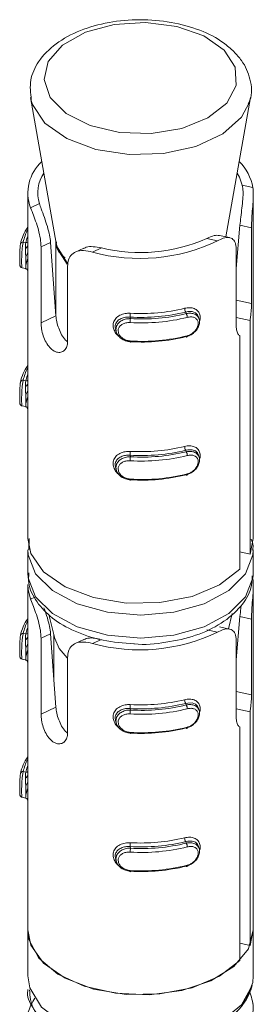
# Model space of a CAD drawing. Header units: millimetres. Extents: x 299 to 1025, y 4 to 1359.
# Tile 14 of 48: x 610 to 618, y 602 to 637. Entities that reach past the tile are written whole.
import ezdxf

# ---------------------------------------------------------------- set-up
doc = ezdxf.new("R2010")
doc.units = ezdxf.units.MM

msp = doc.modelspace()

# ---------------------------------------------------------------- linework, layer by layer
at = {"color": 7, "linetype": 'Continuous', "lineweight": 15}
for p, q in [((610.322, 634.523), (611.231, 629.356)), ((610.335, 634.461), (610.322, 634.523)), ((617.251, 629.587), (618.119, 634.523)), ((618.206, 631.331), (617.831, 631.415)), ((610.221, 631.135), (610.221, 628.978)), ((618.221, 618.887), (618.221, 631.091)), ((610.323, 630.616), (610.636, 630.762)), ((617.618, 628.458), (617.749, 629.998)), ((618.157, 629.907), (617.749, 629.998)), ((618.157, 629.907), (618.157, 627.217)), ((610.151, 629.38), (610.064, 629.4)), ((610.693, 629.23), (611.033, 629.389)), ((611.033, 629.389), (611.221, 626.786)), ((611.221, 629.414), (611.221, 626.786)), ((616.948, 629.446), (616.573, 629.529)), ((617.382, 629.557), (617.019, 629.638)), ((610.693, 626.54), (610.693, 629.23)), ((612.21, 629.186), (611.903, 629.042)), ((612.523, 629.044), (612.835, 629.19)), ((617.618, 626.409), (617.618, 629.099)), ((610.022, 628.488), (610.144, 628.461)), ((610.221, 628.394), (610.221, 624.079)), ((611.636, 628.556), (611.636, 625.867)), ((615.826, 626.916), (615.841, 626.863)), ((610.693, 626.54), (611.221, 626.786)), ((613.85, 626.737), (613.865, 626.683)), ((616.304, 626.657), (616.279, 626.749)), ((617.618, 626.726), (618.104, 626.618)), ((618.104, 626.618), (618.104, 618.333)), ((613.338, 626.307), (613.363, 626.215)), ((617.744, 617.794), (617.744, 626.079)), ((610.151, 624.481), (610.064, 624.5)), ((610.022, 623.589), (610.144, 623.562)), ((610.221, 623.495), (610.221, 618.887)), ((615.826, 622.017), (615.841, 621.963)), ((613.85, 621.837), (613.865, 621.784)), ((616.304, 621.757), (616.279, 621.849)), ((613.338, 621.408), (613.363, 621.316)), ((610.271, 618.884), (610.264, 618.482)), ((618.104, 618.333), (618.221, 618.887)), ((610.221, 618.479), (610.221, 617.662)), ((618.221, 617.662), (618.221, 618.479)), ((618.104, 618.333), (617.744, 618.413)), ((618.218, 617.578), (618.221, 617.662)), ((610.221, 617.254), (610.221, 615.097)), ((618.221, 605.006), (618.221, 617.21)), ((610.976, 616.195), (611.181, 615.344)), ((617.342, 615.685), (617.472, 616.222)), ((617.618, 614.577), (617.749, 616.117)), ((618.157, 616.026), (617.749, 616.117)), ((617.382, 615.676), (617.019, 615.757)), ((618.157, 616.026), (618.157, 613.336)), ((610.151, 615.499), (610.064, 615.518)), ((610.693, 615.349), (611.033, 615.507)), ((610.693, 612.659), (610.693, 615.349)), ((611.033, 615.507), (611.221, 612.905)), ((611.152, 615.466), (611.152, 613.86)), ((616.948, 615.565), (616.573, 615.648)), ((612.21, 615.304), (611.903, 615.161)), ((612.523, 615.163), (612.835, 615.309)), ((617.618, 612.528), (617.618, 615.218)), ((611.636, 614.675), (611.636, 611.985)), ((610.022, 614.607), (610.144, 614.58)), ((610.221, 614.513), (610.221, 610.198)), ((610.693, 612.659), (611.221, 612.905)), ((615.826, 613.035), (615.841, 612.981)), ((613.85, 612.855), (613.865, 612.802)), ((616.304, 612.775), (616.279, 612.867)), ((617.618, 612.845), (618.104, 612.737)), ((618.104, 612.737), (618.104, 604.452)), ((613.338, 612.426), (613.363, 612.334)), ((617.744, 603.913), (617.744, 612.198)), ((610.151, 610.6), (610.064, 610.619)), ((610.022, 609.708), (610.144, 609.681)), ((610.221, 609.614), (610.221, 605.006)), ((615.826, 608.135), (615.841, 608.082)), ((613.85, 607.956), (613.865, 607.903)), ((616.304, 607.876), (616.279, 607.968)), ((613.338, 607.527), (613.363, 607.435)), ((610.221, 605.006), (610.221, 603.373)), ((618.104, 604.452), (618.221, 605.006)), ((618.221, 603.373), (618.221, 605.006)), ((618.104, 604.452), (617.744, 604.532)), ((618.201, 603.144), (618.221, 603.373)), ((610.221, 602.887), (610.221, 602.879)), ((618.221, 602.368), (618.221, 602.376))]:
    msp.add_line(p, q, dxfattribs=at)
at = {"color": 8, "linetype": 'Continuous', "lineweight": 15}
for p, q in [((618.157, 627.217), (617.618, 627.337)), ((610.323, 616.735), (610.478, 616.807)), ((618.157, 613.336), (617.618, 613.456))]:
    msp.add_line(p, q, dxfattribs=at)
at = {"color": 7, "linetype": 'Continuous', "lineweight": 15, "flags": 128}
for points in [[(617.183, 636.209), (616.465, 636.71), (615.505, 637.05), (614.404, 637.191), (613.285, 637.119), (612.266, 636.84), (611.459, 636.386), (610.952, 635.805), (610.799, 635.16), (611.017, 634.522), (611.581, 633.959), (612.432, 633.533), (613.477, 633.289), (614.602, 633.254), (615.686, 633.432), (616.612, 633.803), (617.278, 634.328), (617.613, 634.949), (617.58, 635.6), (617.183, 636.209)], [(618.119, 634.523), (618.118, 634.519), (618.074, 634.341)], [(617.649, 631.847), (617.732, 631.696), (617.831, 631.415)], [(610.144, 628.462), (610.144, 628.461), (610.152, 628.493), (610.158, 628.583), (610.159, 628.711), (610.154, 628.859), (610.148, 629.019), (610.143, 629.182), (610.146, 629.328), (610.151, 629.38), (610.151, 629.38), (610.151, 629.38)], [(610.151, 629.38), (610.189, 629.524), (610.221, 629.613)], [(610.155, 628.88), (610.218, 629.011), (610.221, 629.016)], [(610.221, 629.27), (610.208, 629.251), (610.165, 629.184)], [(610.218, 628.79), (610.189, 628.708), (610.151, 628.564)], [(616.274, 626.747), (616.248, 626.82), (616.17, 626.895), (616.051, 626.935), (615.899, 626.932), (615.826, 626.916), (615.826, 626.916), (615.826, 626.916)], [(613.855, 625.891), (613.855, 625.876), (613.855, 625.864), (613.856, 625.855), (613.858, 625.85), (613.859, 625.849), (613.861, 625.851), (613.863, 625.857), (613.865, 625.867)], [(615.881, 626.075), (615.88, 626.06), (615.878, 626.048), (615.874, 626.038), (615.869, 626.033), (615.863, 626.03), (615.856, 626.032), (615.848, 626.037), (615.841, 626.046)], [(610.144, 623.563), (610.144, 623.562), (610.152, 623.594), (610.158, 623.684), (610.159, 623.812), (610.154, 623.96), (610.148, 624.12), (610.143, 624.283), (610.146, 624.429), (610.151, 624.481), (610.151, 624.481), (610.151, 624.481)], [(610.151, 624.481), (610.189, 624.625), (610.221, 624.714)], [(610.155, 623.981), (610.218, 624.112), (610.221, 624.116)], [(610.221, 624.371), (610.208, 624.352), (610.165, 624.284)], [(610.218, 623.891), (610.189, 623.809), (610.151, 623.664)], [(616.274, 621.848), (616.248, 621.921), (616.17, 621.996), (616.051, 622.036), (615.899, 622.033), (615.826, 622.017), (615.826, 622.017), (615.826, 622.017)], [(613.855, 620.992), (613.855, 620.977), (613.855, 620.965), (613.856, 620.956), (613.858, 620.951), (613.859, 620.949), (613.861, 620.952), (613.863, 620.958), (613.865, 620.968)], [(615.881, 621.176), (615.88, 621.161), (615.878, 621.148), (615.874, 621.139), (615.869, 621.133), (615.863, 621.131), (615.856, 621.133), (615.848, 621.138), (615.841, 621.147)], [(610.221, 618.887), (610.331, 618.348), (610.784, 617.705), (611.547, 617.169), (612.552, 616.788), (613.707, 616.597), (614.909, 616.612), (616.048, 616.833), (617.023, 617.239), (617.744, 617.794)], [(610.221, 617.254), (610.233, 617.074), (610.323, 616.735)], [(610.151, 615.499), (610.189, 615.643), (610.221, 615.732)], [(610.144, 614.581), (610.144, 614.58), (610.152, 614.612), (610.158, 614.702), (610.159, 614.83), (610.154, 614.978), (610.148, 615.138), (610.143, 615.301), (610.146, 615.447), (610.151, 615.499), (610.151, 615.499), (610.151, 615.499)], [(610.221, 615.389), (610.208, 615.37), (610.165, 615.302)], [(611.181, 615.344), (611.339, 614.98), (611.616, 614.652)], [(610.155, 614.999), (610.218, 615.13), (610.221, 615.134)], [(610.218, 614.909), (610.189, 614.827), (610.151, 614.682)], [(616.274, 612.866), (616.248, 612.939), (616.17, 613.014), (616.051, 613.054), (615.899, 613.051), (615.826, 613.035), (615.826, 613.035), (615.826, 613.035)], [(615.881, 612.194), (615.88, 612.179), (615.878, 612.166), (615.874, 612.157), (615.869, 612.151), (615.863, 612.149), (615.856, 612.151), (615.848, 612.156), (615.841, 612.165)], [(613.855, 612.01), (613.855, 611.995), (613.855, 611.983), (613.856, 611.974), (613.858, 611.969), (613.859, 611.967), (613.861, 611.97), (613.863, 611.976), (613.865, 611.986)], [(610.151, 610.6), (610.189, 610.744), (610.221, 610.833)], [(610.144, 609.682), (610.144, 609.681), (610.152, 609.713), (610.158, 609.803), (610.159, 609.931), (610.154, 610.079), (610.148, 610.239), (610.143, 610.402), (610.146, 610.548), (610.151, 610.6), (610.151, 610.6), (610.151, 610.6)], [(610.221, 610.489), (610.208, 610.471), (610.165, 610.403)], [(610.155, 610.099), (610.218, 610.231), (610.221, 610.235)], [(610.218, 610.01), (610.189, 609.927), (610.151, 609.783)], [(616.274, 607.967), (616.248, 608.039), (616.17, 608.114), (616.051, 608.154), (615.899, 608.152), (615.826, 608.135), (615.826, 608.135), (615.826, 608.135)], [(613.855, 607.111), (613.855, 607.096), (613.855, 607.084), (613.856, 607.075), (613.858, 607.07), (613.859, 607.068), (613.861, 607.071), (613.863, 607.077), (613.865, 607.086)], [(615.881, 607.294), (615.88, 607.279), (615.878, 607.267), (615.874, 607.258), (615.869, 607.252), (615.863, 607.25), (615.856, 607.252), (615.848, 607.257), (615.841, 607.266)], [(610.221, 605.006), (610.331, 604.467), (610.784, 603.824), (611.547, 603.288), (612.552, 602.907), (613.707, 602.716), (614.909, 602.731), (616.048, 602.952), (617.023, 603.358), (617.744, 603.913)], [(610.221, 605.006), (610.266, 604.658), (610.62, 604.001), (611.293, 603.433), (612.226, 603.004), (613.337, 602.754), (614.526, 602.703), (615.688, 602.858), (616.719, 603.203), (617.529, 603.708), (618.045, 604.328), (618.221, 605.006)], [(610.221, 603.373), (610.291, 602.944), (610.708, 602.269), (611.464, 601.7), (612.485, 601.292), (613.673, 601.085), (614.915, 601.099), (616.089, 601.331), (617.083, 601.76), (617.802, 602.344), (618.176, 603.028)]]:
    msp.add_lwpolyline(points, dxfattribs=at)
at = {"color": 8, "linetype": 'Continuous', "lineweight": 15, "flags": 128}
for points in [[(610.83, 633.618), (610.389, 634.278), (610.335, 634.461)], [(618.074, 634.341), (617.803, 633.835), (617.137, 633.241), (616.185, 632.794), (615.041, 632.54), (613.817, 632.502), (612.632, 632.684), (611.603, 633.069), (610.83, 633.618)], [(611.618, 628.612), (611.267, 629.17), (611.224, 629.399)], [(611.231, 629.356), (611.262, 629.227), (611.621, 628.661)], [(618.221, 618.469), (618.21, 618.31), (617.947, 617.638), (617.352, 617.042), (616.479, 616.573), (615.406, 616.273), (614.227, 616.17), (613.047, 616.271), (611.972, 616.569), (611.097, 617.036), (610.5, 617.632), (610.233, 618.303), (610.221, 618.484)], [(610.221, 617.662), (610.233, 617.486), (610.5, 616.815), (611.097, 616.22), (611.972, 615.752), (613.047, 615.455), (614.227, 615.353), (615.406, 615.457), (616.479, 615.756), (617.352, 616.225), (617.947, 616.822), (618.21, 617.493), (618.218, 617.578)]]:
    msp.add_lwpolyline(points, dxfattribs=at)
at = {"color": 7, "linetype": 'Continuous', "lineweight": 15}
for centre, radius, start, end in [((611.733, 631.14), 1.504, 132.2632, 200.3923), ((616.516, 631.03), 1.717, 10.122, 45.4707), ((611.868, 631.137), 1.288, 146.5706, 196.9368), ((611.541, 629.003), 1.609, 145.1374, 168.4954), ((611.529, 629.112), 1.493, 151.1752, 168.9023), ((610.049, 629.315), 0.0855, 80.3567, 174.0176), ((614.201, 635.134), 6.317, 254.5901, 295.7787), ((614.207, 634.84), 5.814, 256.3531, 294.0155), ((614.226, 633.577), 6.851, 266.8595, 283.5092), ((612.788, 626.876), 1.072, 352.5531, 0.013), ((614.226, 633.549), 6.684, 266.8593, 283.5095), ((614.272, 633.179), 6.508, 266.4177, 283.951), ((616.045, 627.053), 0.259, 180.4432, 211.948), ((615.629, 626.726), 0.252, 0.5156, 32.8749), ((614.272, 633.207), 6.675, 266.4179, 283.9508), ((614.795, 626.544), 0.941, 171.5023, 180.0059), ((614.272, 632.553), 6.675, 266.4179, 283.9508), ((614.272, 632.362), 6.508, 266.4177, 283.951), ((611.541, 624.104), 1.609, 145.1374, 168.4954), ((611.529, 624.213), 1.493, 151.1752, 168.9023), ((610.049, 624.416), 0.0855, 80.3567, 174.0176), ((614.226, 628.678), 6.851, 266.8595, 283.5092), ((612.789, 621.976), 1.07, 352.5482, 0.0153), ((614.226, 628.65), 6.684, 266.8593, 283.5095), ((614.272, 628.28), 6.508, 266.4177, 283.951), ((616.045, 622.153), 0.258, 180.4344, 211.9679), ((615.629, 621.827), 0.252, 0.5156, 32.8749), ((614.272, 628.307), 6.675, 266.4179, 283.9508), ((614.795, 621.645), 0.941, 171.5023, 180.0059), ((614.272, 627.654), 6.675, 266.4179, 283.9508), ((614.272, 627.463), 6.508, 266.4177, 283.951), ((611.541, 615.122), 1.609, 145.1374, 168.4954), ((611.529, 615.231), 1.493, 151.1752, 168.9023), ((610.049, 615.434), 0.0855, 80.3241, 174.0503), ((614.201, 621.253), 6.317, 254.5901, 295.7787), ((614.226, 619.696), 6.851, 266.8595, 283.5092), ((612.787, 612.994), 1.072, 352.5551, 0.011), ((614.226, 619.668), 6.684, 266.8593, 283.5095), ((614.272, 619.298), 6.508, 266.4177, 283.951), ((616.046, 613.171), 0.259, 180.4512, 211.94), ((615.629, 612.845), 0.252, 0.5016, 32.8888), ((614.272, 619.325), 6.675, 266.4179, 283.9508), ((614.794, 612.663), 0.94, 171.4985, 180.0098), ((614.272, 618.672), 6.675, 266.4179, 283.9508), ((614.272, 618.481), 6.508, 266.4177, 283.951), ((611.541, 610.223), 1.609, 145.1374, 168.4954), ((611.529, 610.332), 1.493, 151.1752, 168.9023), ((610.049, 610.535), 0.0855, 80.3377, 174.0366), ((614.226, 614.797), 6.851, 266.8595, 283.5092), ((612.788, 608.095), 1.072, 352.5531, 0.013), ((614.226, 614.769), 6.684, 266.8593, 283.5095), ((614.272, 614.398), 6.508, 266.4177, 283.951), ((616.045, 608.272), 0.259, 180.4432, 211.948), ((615.629, 607.945), 0.252, 0.5074, 32.8831), ((614.272, 614.426), 6.675, 266.4179, 283.9508), ((614.795, 607.764), 0.94, 171.5001, 180.0082), ((614.272, 613.773), 6.675, 266.4179, 283.9508), ((614.272, 613.582), 6.508, 266.4177, 283.951)]:
    msp.add_arc(centre, radius, start, end, dxfattribs=at)
at = {"color": 8, "linetype": 'Continuous', "lineweight": 15}
for centre, start, end in [((610.16, 629.485), 264.8455, 305.1784), ((610.161, 624.585), 264.7859, 305.1636), ((610.16, 615.604), 264.8455, 305.1784), ((610.16, 610.704), 264.8455, 305.1784)]:
    msp.add_arc(centre, 0.105, start, end, dxfattribs=at)
at = {"color": 7, "linetype": 'Continuous', "lineweight": 15}
for points, knots in [([(617.536, 636.154), (617.417, 636.261), (617.082, 636.561), (616.345, 636.94), (615.323, 637.224), (614.205, 637.318), (613.088, 637.218), (612.056, 636.927), (611.186, 636.457), (610.591, 635.851), (610.267, 635.148), (610.321, 634.682), (610.348, 634.449)], [0, 0, 0, 0, 0.058089, 0.164022, 0.271207, 0.378199, 0.485201, 0.592789, 0.70167, 0.812288, 0.906302, 1, 1, 1, 1]), ([(618.042, 634.303), (618.063, 634.344), (618.196, 634.615), (618.142, 635.177), (617.898, 635.758), (617.63, 636.051), (617.536, 636.154)], [0, 0, 0, 0, 0.067391, 0.444817, 0.805357, 1, 1, 1, 1]), ([(617.749, 629.998), (617.758, 630.091), (617.776, 630.278), (617.819, 630.607), (617.853, 630.924), (617.864, 631.209), (617.842, 631.346), (617.831, 631.415)], [0, 0, 0, 0, 0.2012954, 0.4028734, 0.6017163, 0.7992776, 1, 1, 1, 1]), ([(618.206, 631.331), (618.213, 631.252), (618.228, 631.093), (618.208, 630.76), (618.179, 630.411), (618.16, 630.119), (618.158, 629.966), (618.157, 629.907)], [0, 0, 0, 0, 0.227125, 0.454918, 0.667268, 0.872128, 1, 1, 1, 1]), ([(610.636, 630.762), (610.655, 630.704), (610.7, 630.568), (610.807, 630.285), (610.919, 629.957), (611.003, 629.646), (611.023, 629.473), (611.033, 629.389)], [0, 0, 0, 0, 0.173204, 0.407738, 0.615898, 0.81356, 1, 1, 1, 1]), ([(610.693, 629.23), (610.691, 629.298), (610.684, 629.459), (610.626, 629.752), (610.53, 630.072), (610.423, 630.365), (610.356, 630.533), (610.327, 630.607), (610.323, 630.616)], [0, 0, 0, 0, 0.147078, 0.351353, 0.5553, 0.760039, 0.971377, 1, 1, 1, 1]), ([(609.967, 629.332), (609.964, 629.318), (609.953, 629.27), (609.946, 629.151), (609.941, 628.994), (609.941, 628.844), (609.941, 628.727), (609.941, 628.682), (609.941, 628.666)], [0, 0, 0, 0, 0.087952, 0.314994, 0.517548, 0.700169, 0.891013, 1, 1, 1, 1]), ([(611.546, 628.842), (611.504, 628.877), (611.304, 629.046), (611.222, 629.237), (611.238, 629.38), (611.241, 629.403)], [0, 0, 0, 0, 0.179417, 0.867971, 1, 1, 1, 1]), ([(616.573, 629.529), (616.664, 629.57), (616.838, 629.649), (616.96, 629.639), (617.019, 629.634)], [0, 0, 0, 0, 0.519278, 1, 1, 1, 1]), ([(617.618, 629.099), (617.612, 629.184), (617.601, 629.354), (617.509, 629.512), (617.361, 629.577), (617.168, 629.552), (617.019, 629.48), (616.948, 629.446)], [0, 0, 0, 0, 0.204182, 0.408371, 0.612321, 0.818133, 1, 1, 1, 1]), ([(610.221, 628.978), (610.221, 628.934), (610.221, 628.827), (610.223, 628.661), (610.223, 628.506), (610.221, 628.412), (610.221, 628.397), (610.221, 628.394)], [0, 0, 0, 0, 0.170802, 0.409614, 0.66065, 0.930358, 1, 1, 1, 1]), ([(612.523, 629.044), (612.413, 629.068), (612.193, 629.114), (611.922, 629.072), (611.736, 628.938), (611.648, 628.753), (611.639, 628.611), (611.636, 628.556)], [0, 0, 0, 0, 0.227119, 0.454917, 0.667268, 0.872128, 1, 1, 1, 1]), ([(612.216, 629.174), (612.241, 629.19), (612.326, 629.239), (612.542, 629.245), (612.737, 629.209), (612.835, 629.19)], [0, 0, 0, 0, 0.17825, 0.585865, 1, 1, 1, 1]), ([(609.941, 628.666), (609.941, 628.653), (609.942, 628.604), (609.936, 628.597), (609.952, 628.546), (609.966, 628.522), (609.989, 628.5), (610.01, 628.493), (610.021, 628.489)], [0, 0, 0, 0, 0.170661, 0.643251, 0.714134, 0.798597, 0.897198, 1, 1, 1, 1]), ([(610.144, 628.46), (610.154, 628.458), (610.174, 628.452), (610.196, 628.433), (610.21, 628.414), (610.217, 628.397), (610.22, 628.386), (610.221, 628.379), (610.221, 628.376), (610.221, 628.378), (610.221, 628.385), (610.221, 628.4), (610.221, 628.404)], [0, 0, 0, 0, 0.107271, 0.20619, 0.287914, 0.355317, 0.408848, 0.46118, 0.532824, 0.658165, 0.915684, 1, 1, 1, 1]), ([(618.157, 627.217), (618.155, 627.145), (618.152, 626.999), (618.132, 626.784), (618.111, 626.661), (618.104, 626.618)], [0, 0, 0, 0, 0.395985, 0.791668, 1, 1, 1, 1]), ([(613.448, 626.067), (613.435, 626.076), (613.372, 626.12), (613.3, 626.233), (613.244, 626.389), (613.254, 626.552), (613.334, 626.7), (613.48, 626.809), (613.663, 626.873), (613.796, 626.875), (613.859, 626.876)], [0, 0, 0, 0, 0.032614, 0.163461, 0.292227, 0.427586, 0.573014, 0.722473, 0.868825, 1, 1, 1, 1]), ([(615.787, 627.051), (615.816, 627.057), (615.909, 627.076), (616.056, 627.071), (616.198, 627.016), (616.294, 626.918), (616.338, 626.784), (616.342, 626.663), (616.313, 626.594), (616.308, 626.581)], [0, 0, 0, 0, 0.08481, 0.272799, 0.451473, 0.619999, 0.785838, 0.960169, 1, 1, 1, 1]), ([(615.841, 626.863), (615.841, 626.863), (615.897, 626.873), (616.007, 626.884), (616.153, 626.848), (616.26, 626.766), (616.316, 626.648), (616.317, 626.512), (616.271, 626.373), (616.181, 626.242), (616.053, 626.13), (615.944, 626.074), (615.884, 626.058), (615.879, 626.056)], [0, 0, 0, 0, 0.000032, 0.115192, 0.230435, 0.346042, 0.457397, 0.562069, 0.663308, 0.766605, 0.875032, 0.988802, 1, 1, 1, 1]), ([(611.636, 625.867), (611.633, 625.825), (611.627, 625.717), (611.561, 625.581), (611.438, 625.488), (611.281, 625.475), (611.116, 625.547), (610.964, 625.693), (610.838, 625.897), (610.749, 626.136), (610.701, 626.362), (610.695, 626.487), (610.693, 626.54)], [0, 0, 0, 0, 0.067548, 0.172847, 0.279377, 0.387328, 0.494684, 0.600403, 0.705956, 0.813019, 0.921037, 1, 1, 1, 1]), ([(611.221, 626.786), (611.229, 626.717), (611.246, 626.578), (611.316, 626.337), (611.419, 626.11), (611.528, 625.942), (611.604, 625.884), (611.628, 625.866)], [0, 0, 0, 0, 0.2223642, 0.4448793, 0.6693094, 0.8971838, 1, 1, 1, 1]), ([(613.85, 626.737), (613.85, 626.737), (613.797, 626.744), (613.681, 626.736), (613.524, 626.694), (613.398, 626.607), (613.33, 626.488), (613.315, 626.381), (613.338, 626.322), (613.343, 626.309)], [0, 0, 0, 0, 0.000062, 0.178648, 0.377336, 0.577887, 0.769957, 0.947146, 1, 1, 1, 1]), ([(613.865, 625.867), (613.865, 625.867), (613.805, 625.867), (613.686, 625.891), (613.528, 625.972), (613.411, 626.091), (613.35, 626.23), (613.348, 626.366), (613.399, 626.487), (613.497, 626.587), (613.636, 626.658), (613.767, 626.684), (613.845, 626.683), (613.865, 626.683), (613.865, 626.683)], [0, 0, 0, 0, 0.00004, 0.112221, 0.22449, 0.337081, 0.445593, 0.547524, 0.646149, 0.746773, 0.852426, 0.963249, 0.99996, 1, 1, 1, 1]), ([(613.855, 626.544), (613.839, 626.545), (613.774, 626.547), (613.666, 626.53), (613.55, 626.479), (613.469, 626.402), (613.426, 626.307), (613.428, 626.197), (613.479, 626.083), (613.576, 625.985), (613.707, 625.912), (613.805, 625.898), (613.855, 625.891)], [0, 0, 0, 0, 0.037282, 0.149825, 0.256277, 0.356414, 0.45343, 0.553213, 0.660004, 0.772421, 0.885914, 1, 1, 1, 1]), ([(615.881, 626.075), (615.896, 626.079), (615.955, 626.096), (616.053, 626.149), (616.157, 626.243), (616.23, 626.352), (616.268, 626.465), (616.267, 626.574), (616.221, 626.666), (616.134, 626.727), (616.016, 626.752), (615.926, 626.736), (615.881, 626.728)], [0, 0, 0, 0, 0.037277, 0.149814, 0.256294, 0.356433, 0.453457, 0.553197, 0.659994, 0.77241, 0.885919, 1, 1, 1, 1]), ([(617.744, 626.079), (617.741, 626.081), (617.707, 626.098), (617.653, 626.165), (617.621, 626.293), (617.618, 626.385), (617.618, 626.409)], [0, 0, 0, 0, 0.050274, 0.452026, 0.854448, 1, 1, 1, 1]), ([(609.967, 624.433), (609.964, 624.419), (609.953, 624.371), (609.946, 624.252), (609.941, 624.095), (609.941, 623.945), (609.941, 623.828), (609.941, 623.783), (609.941, 623.767)], [0, 0, 0, 0, 0.087957, 0.31501, 0.517523, 0.700154, 0.891007, 1, 1, 1, 1]), ([(610.221, 624.079), (610.221, 624.034), (610.221, 623.928), (610.223, 623.761), (610.223, 623.607), (610.221, 623.513), (610.221, 623.498), (610.221, 623.495)], [0, 0, 0, 0, 0.170802, 0.409614, 0.66065, 0.930358, 1, 1, 1, 1]), ([(609.941, 623.767), (609.941, 623.754), (609.942, 623.705), (609.936, 623.698), (609.952, 623.646), (609.966, 623.623), (609.989, 623.601), (610.01, 623.593), (610.021, 623.59)], [0, 0, 0, 0, 0.1708249, 0.6432468, 0.7142978, 0.7986034, 0.8972018, 1, 1, 1, 1]), ([(610.144, 623.561), (610.154, 623.558), (610.174, 623.553), (610.196, 623.534), (610.21, 623.514), (610.217, 623.498), (610.22, 623.487), (610.221, 623.48), (610.221, 623.476), (610.221, 623.479), (610.221, 623.486), (610.221, 623.501), (610.221, 623.505)], [0, 0, 0, 0, 0.107282, 0.206287, 0.287932, 0.355408, 0.408931, 0.461269, 0.53292, 0.658275, 0.915676, 1, 1, 1, 1]), ([(613.448, 621.168), (613.435, 621.176), (613.372, 621.221), (613.3, 621.333), (613.244, 621.49), (613.254, 621.653), (613.334, 621.8), (613.48, 621.91), (613.663, 621.974), (613.796, 621.976), (613.859, 621.976)], [0, 0, 0, 0, 0.0326386, 0.1634847, 0.2922507, 0.4276085, 0.5730352, 0.7224938, 0.8688254, 1, 1, 1, 1]), ([(615.787, 622.151), (615.816, 622.157), (615.909, 622.177), (616.056, 622.172), (616.198, 622.117), (616.294, 622.019), (616.338, 621.884), (616.342, 621.764), (616.313, 621.695), (616.308, 621.682)], [0, 0, 0, 0, 0.084813, 0.272808, 0.451455, 0.619987, 0.785831, 0.960167, 1, 1, 1, 1]), ([(615.841, 621.963), (615.841, 621.963), (615.897, 621.974), (616.007, 621.985), (616.153, 621.948), (616.26, 621.866), (616.316, 621.749), (616.317, 621.613), (616.271, 621.474), (616.181, 621.343), (616.053, 621.231), (615.944, 621.175), (615.884, 621.159), (615.879, 621.157)], [0, 0, 0, 0, 0.000032, 0.115192, 0.230435, 0.346042, 0.457397, 0.562069, 0.663308, 0.766605, 0.875032, 0.988802, 1, 1, 1, 1]), ([(613.85, 621.837), (613.85, 621.837), (613.797, 621.845), (613.681, 621.837), (613.524, 621.795), (613.398, 621.708), (613.33, 621.589), (613.315, 621.482), (613.338, 621.423), (613.343, 621.41)], [0, 0, 0, 0, 0.000062, 0.178647, 0.377335, 0.577886, 0.769955, 0.947208, 1, 1, 1, 1]), ([(613.865, 620.968), (613.865, 620.968), (613.805, 620.968), (613.686, 620.992), (613.528, 621.072), (613.411, 621.192), (613.349, 621.33), (613.348, 621.467), (613.399, 621.588), (613.497, 621.688), (613.636, 621.759), (613.767, 621.784), (613.845, 621.784), (613.865, 621.784), (613.865, 621.784)], [0, 0, 0, 0, 0.00004, 0.11222, 0.224487, 0.337105, 0.445582, 0.547549, 0.646172, 0.746796, 0.852426, 0.963248, 0.99996, 1, 1, 1, 1]), ([(613.855, 621.645), (613.839, 621.646), (613.774, 621.648), (613.666, 621.631), (613.55, 621.579), (613.469, 621.503), (613.426, 621.407), (613.428, 621.298), (613.479, 621.184), (613.576, 621.085), (613.707, 621.013), (613.805, 620.999), (613.855, 620.992)], [0, 0, 0, 0, 0.037282, 0.149826, 0.256278, 0.356415, 0.453475, 0.553212, 0.660003, 0.77242, 0.885913, 1, 1, 1, 1]), ([(615.881, 621.176), (615.896, 621.18), (615.955, 621.197), (616.053, 621.249), (616.157, 621.344), (616.23, 621.452), (616.268, 621.566), (616.267, 621.675), (616.221, 621.767), (616.134, 621.828), (616.016, 621.853), (615.926, 621.837), (615.881, 621.829)], [0, 0, 0, 0, 0.037274, 0.14982, 0.256271, 0.356408, 0.453472, 0.55321, 0.660003, 0.772417, 0.885922, 1, 1, 1, 1]), ([(618.195, 618.467), (618.206, 618.521), (618.233, 618.655), (618.176, 618.783), (618.142, 618.86)], [0, 0, 0, 0, 0.401917, 1, 1, 1, 1]), ([(610.264, 617.663), (610.254, 617.546), (610.226, 617.187), (610.523, 616.618), (611.075, 616.032), (611.882, 615.567), (612.877, 615.24), (613.62, 615.178), (613.99, 615.147)], [0, 0, 0, 0, 0.08413, 0.257368, 0.432766, 0.618779, 0.810566, 1, 1, 1, 1]), ([(613.99, 615.147), (613.994, 615.146), (614.365, 615.101), (615.138, 615.187), (616.2, 615.42), (617.126, 615.859), (617.784, 616.433), (618.157, 617.028), (618.177, 617.413), (618.184, 617.559)], [0, 0, 0, 0, 0.002102, 0.183933, 0.366535, 0.55096, 0.738254, 0.900711, 1, 1, 1, 1]), ([(618.206, 617.45), (618.213, 617.371), (618.228, 617.212), (618.208, 616.879), (618.179, 616.53), (618.16, 616.237), (618.158, 616.085), (618.157, 616.026)], [0, 0, 0, 0, 0.2271125, 0.4548998, 0.6672432, 0.8721321, 1, 1, 1, 1]), ([(610.693, 615.349), (610.691, 615.417), (610.684, 615.578), (610.626, 615.871), (610.53, 616.191), (610.423, 616.483), (610.356, 616.652), (610.327, 616.726), (610.323, 616.735)], [0, 0, 0, 0, 0.147078, 0.351351, 0.555296, 0.760035, 0.971378, 1, 1, 1, 1]), ([(610.798, 616.423), (610.802, 616.41), (610.84, 616.306), (610.92, 616.072), (611.003, 615.766), (611.023, 615.592), (611.033, 615.507)], [0, 0, 0, 0, 0.045202, 0.380781, 0.699436, 1, 1, 1, 1]), ([(617.749, 616.117), (617.758, 616.209), (617.769, 616.324), (617.785, 616.459), (617.789, 616.487)], [0, 0, 0, 0, 0.796097, 1, 1, 1, 1]), ([(617.618, 615.218), (617.612, 615.303), (617.601, 615.472), (617.509, 615.63), (617.361, 615.696), (617.168, 615.671), (617.019, 615.599), (616.948, 615.565)], [0, 0, 0, 0, 0.204182, 0.408371, 0.612321, 0.818133, 1, 1, 1, 1]), ([(609.967, 615.451), (609.964, 615.437), (609.953, 615.389), (609.946, 615.27), (609.941, 615.113), (609.941, 614.963), (609.941, 614.846), (609.941, 614.801), (609.941, 614.785)], [0, 0, 0, 0, 0.087959, 0.315018, 0.517587, 0.700223, 0.891004, 1, 1, 1, 1]), ([(612.216, 615.293), (612.241, 615.308), (612.326, 615.358), (612.523, 615.365), (612.698, 615.333), (612.776, 615.318)], [0, 0, 0, 0, 0.194694, 0.640077, 1, 1, 1, 1]), ([(610.221, 615.097), (610.221, 615.052), (610.221, 614.946), (610.223, 614.779), (610.223, 614.625), (610.221, 614.531), (610.221, 614.516), (610.221, 614.513)], [0, 0, 0, 0, 0.17075, 0.409652, 0.660627, 0.930354, 1, 1, 1, 1]), ([(612.523, 615.163), (612.413, 615.186), (612.193, 615.233), (611.922, 615.19), (611.736, 615.057), (611.648, 614.872), (611.639, 614.73), (611.636, 614.675)], [0, 0, 0, 0, 0.227106, 0.454899, 0.667243, 0.872132, 1, 1, 1, 1]), ([(609.941, 614.785), (609.941, 614.772), (609.942, 614.723), (609.936, 614.716), (609.952, 614.664), (609.966, 614.641), (609.989, 614.619), (610.01, 614.612), (610.021, 614.608)], [0, 0, 0, 0, 0.170808, 0.643334, 0.714208, 0.798505, 0.897212, 1, 1, 1, 1]), ([(610.144, 614.579), (610.154, 614.576), (610.174, 614.571), (610.196, 614.552), (610.21, 614.532), (610.217, 614.516), (610.22, 614.505), (610.221, 614.498), (610.221, 614.494), (610.221, 614.497), (610.221, 614.504), (610.221, 614.519), (610.221, 614.523)], [0, 0, 0, 0, 0.107311, 0.206232, 0.287871, 0.355342, 0.408874, 0.461249, 0.53281, 0.658155, 0.915682, 1, 1, 1, 1]), ([(618.157, 613.336), (618.155, 613.263), (618.152, 613.118), (618.132, 612.903), (618.111, 612.779), (618.104, 612.737)], [0, 0, 0, 0, 0.395895, 0.791666, 1, 1, 1, 1]), ([(611.221, 612.905), (611.229, 612.836), (611.246, 612.697), (611.316, 612.456), (611.419, 612.229), (611.528, 612.061), (611.604, 612.003), (611.628, 611.985)], [0, 0, 0, 0, 0.22237, 0.444844, 0.669279, 0.897181, 1, 1, 1, 1]), ([(613.448, 612.186), (613.435, 612.194), (613.372, 612.239), (613.3, 612.352), (613.244, 612.508), (613.254, 612.671), (613.334, 612.818), (613.48, 612.928), (613.663, 612.992), (613.796, 612.994), (613.859, 612.995)], [0, 0, 0, 0, 0.032614, 0.163495, 0.292261, 0.427578, 0.573044, 0.722473, 0.868825, 1, 1, 1, 1]), ([(615.787, 613.169), (615.816, 613.175), (615.909, 613.195), (616.056, 613.19), (616.198, 613.135), (616.294, 613.037), (616.338, 612.903), (616.342, 612.782), (616.313, 612.713), (616.308, 612.7)], [0, 0, 0, 0, 0.084809, 0.272795, 0.451434, 0.619958, 0.785845, 0.96012, 1, 1, 1, 1]), ([(615.841, 612.981), (615.841, 612.981), (615.897, 612.992), (616.007, 613.003), (616.153, 612.966), (616.26, 612.884), (616.316, 612.767), (616.317, 612.631), (616.271, 612.492), (616.181, 612.361), (616.053, 612.249), (615.944, 612.193), (615.884, 612.177), (615.879, 612.175)], [0, 0, 0, 0, 0.000032, 0.115193, 0.230438, 0.346046, 0.457402, 0.562075, 0.663316, 0.766583, 0.875033, 0.988804, 1, 1, 1, 1]), ([(611.636, 611.985), (611.633, 611.943), (611.627, 611.836), (611.561, 611.699), (611.438, 611.607), (611.281, 611.594), (611.116, 611.665), (610.964, 611.812), (610.838, 612.016), (610.749, 612.255), (610.701, 612.481), (610.695, 612.606), (610.693, 612.659)], [0, 0, 0, 0, 0.0675497, 0.1728503, 0.2793827, 0.3873229, 0.4946867, 0.600411, 0.7059551, 0.8130382, 0.9210352, 1, 1, 1, 1]), ([(613.85, 612.855), (613.85, 612.855), (613.797, 612.863), (613.681, 612.855), (613.524, 612.813), (613.398, 612.726), (613.33, 612.607), (613.315, 612.5), (613.338, 612.441), (613.343, 612.428)], [0, 0, 0, 0, 0.000062, 0.178653, 0.377319, 0.577877, 0.770012, 0.947206, 1, 1, 1, 1]), ([(613.865, 611.986), (613.865, 611.986), (613.805, 611.986), (613.686, 612.01), (613.528, 612.09), (613.411, 612.21), (613.349, 612.348), (613.348, 612.485), (613.399, 612.606), (613.497, 612.706), (613.636, 612.777), (613.767, 612.803), (613.845, 612.802), (613.865, 612.802), (613.865, 612.802)], [0, 0, 0, 0, 0.00004, 0.11222, 0.224488, 0.337106, 0.445583, 0.54755, 0.646173, 0.746797, 0.852428, 0.96325, 0.99996, 1, 1, 1, 1]), ([(613.855, 612.663), (613.839, 612.664), (613.774, 612.666), (613.666, 612.649), (613.55, 612.597), (613.469, 612.521), (613.426, 612.425), (613.428, 612.316), (613.479, 612.202), (613.576, 612.103), (613.707, 612.031), (613.805, 612.017), (613.855, 612.01)], [0, 0, 0, 0, 0.037282, 0.149816, 0.256296, 0.356435, 0.453453, 0.553191, 0.659985, 0.772438, 0.885911, 1, 1, 1, 1]), ([(615.881, 612.194), (615.896, 612.198), (615.955, 612.215), (616.053, 612.267), (616.157, 612.362), (616.23, 612.47), (616.268, 612.584), (616.267, 612.693), (616.221, 612.785), (616.134, 612.846), (616.016, 612.871), (615.926, 612.855), (615.881, 612.847)], [0, 0, 0, 0, 0.0372742, 0.1498217, 0.2562742, 0.3564125, 0.4534348, 0.5532197, 0.6599721, 0.7724212, 0.885928, 1, 1, 1, 1]), ([(617.744, 612.198), (617.741, 612.2), (617.707, 612.217), (617.653, 612.283), (617.621, 612.412), (617.618, 612.504), (617.618, 612.528)], [0, 0, 0, 0, 0.050275, 0.452111, 0.854539, 1, 1, 1, 1]), ([(609.967, 610.551), (609.964, 610.538), (609.953, 610.49), (609.946, 610.37), (609.941, 610.214), (609.941, 610.063), (609.941, 609.947), (609.941, 609.902), (609.941, 609.886)], [0, 0, 0, 0, 0.087952, 0.314994, 0.517548, 0.700169, 0.891013, 1, 1, 1, 1]), ([(610.221, 610.198), (610.221, 610.153), (610.221, 610.046), (610.223, 609.88), (610.223, 609.726), (610.221, 609.632), (610.221, 609.617), (610.221, 609.614)], [0, 0, 0, 0, 0.170802, 0.409614, 0.66065, 0.930358, 1, 1, 1, 1]), ([(609.941, 609.886), (609.941, 609.873), (609.942, 609.824), (609.936, 609.817), (609.952, 609.765), (609.966, 609.742), (609.989, 609.72), (610.01, 609.712), (610.021, 609.709)], [0, 0, 0, 0, 0.170661, 0.643251, 0.714134, 0.798597, 0.897198, 1, 1, 1, 1]), ([(610.144, 609.68), (610.154, 609.677), (610.174, 609.671), (610.196, 609.653), (610.21, 609.633), (610.217, 609.617), (610.22, 609.606), (610.221, 609.599), (610.221, 609.595), (610.221, 609.598), (610.221, 609.604), (610.221, 609.62), (610.221, 609.623)], [0, 0, 0, 0, 0.107276, 0.206198, 0.287926, 0.355333, 0.408866, 0.461242, 0.532804, 0.658151, 0.915681, 1, 1, 1, 1]), ([(613.448, 607.286), (613.435, 607.295), (613.372, 607.339), (613.3, 607.452), (613.244, 607.609), (613.254, 607.772), (613.334, 607.919), (613.48, 608.029), (613.663, 608.092), (613.796, 608.094), (613.859, 608.095)], [0, 0, 0, 0, 0.032614, 0.163461, 0.292227, 0.427586, 0.573014, 0.722473, 0.868825, 1, 1, 1, 1]), ([(615.787, 608.27), (615.816, 608.276), (615.909, 608.296), (616.056, 608.291), (616.198, 608.235), (616.294, 608.138), (616.338, 608.003), (616.342, 607.883), (616.313, 607.813), (616.308, 607.8)], [0, 0, 0, 0, 0.08481, 0.272799, 0.451473, 0.619999, 0.785838, 0.960169, 1, 1, 1, 1]), ([(615.841, 608.082), (615.841, 608.082), (615.897, 608.093), (616.007, 608.104), (616.153, 608.067), (616.26, 607.985), (616.316, 607.867), (616.317, 607.732), (616.271, 607.593), (616.181, 607.461), (616.053, 607.35), (615.944, 607.293), (615.884, 607.277), (615.879, 607.276)], [0, 0, 0, 0, 0.0000323, 0.1151919, 0.230436, 0.3460428, 0.4573976, 0.5620705, 0.6633097, 0.7666067, 0.8750344, 0.9888041, 1, 1, 1, 1]), ([(613.85, 607.956), (613.85, 607.956), (613.797, 607.963), (613.681, 607.956), (613.524, 607.914), (613.398, 607.827), (613.33, 607.708), (613.315, 607.6), (613.338, 607.542), (613.343, 607.529)], [0, 0, 0, 0, 0.000062, 0.178648, 0.377336, 0.577887, 0.769957, 0.947146, 1, 1, 1, 1]), ([(613.865, 607.086), (613.865, 607.086), (613.805, 607.086), (613.686, 607.111), (613.528, 607.191), (613.411, 607.311), (613.35, 607.449), (613.348, 607.586), (613.399, 607.707), (613.497, 607.807), (613.636, 607.877), (613.767, 607.903), (613.845, 607.903), (613.865, 607.903), (613.865, 607.903)], [0, 0, 0, 0, 0.0000398, 0.1122204, 0.2244885, 0.3370788, 0.445591, 0.547521, 0.6461807, 0.7467748, 0.8524272, 0.9632494, 0.9999602, 1, 1, 1, 1]), ([(613.855, 607.764), (613.839, 607.764), (613.774, 607.767), (613.666, 607.75), (613.55, 607.698), (613.469, 607.622), (613.426, 607.526), (613.428, 607.416), (613.479, 607.303), (613.576, 607.204), (613.707, 607.132), (613.805, 607.118), (613.855, 607.111)], [0, 0, 0, 0, 0.037282, 0.149825, 0.256277, 0.356414, 0.45343, 0.553213, 0.660004, 0.772421, 0.885914, 1, 1, 1, 1]), ([(615.881, 607.294), (615.896, 607.299), (615.955, 607.316), (616.053, 607.368), (616.157, 607.462), (616.23, 607.571), (616.268, 607.685), (616.267, 607.794), (616.221, 607.886), (616.134, 607.946), (616.016, 607.971), (615.926, 607.956), (615.881, 607.948)], [0, 0, 0, 0, 0.037277, 0.149814, 0.256294, 0.356433, 0.453457, 0.553197, 0.659994, 0.77241, 0.885919, 1, 1, 1, 1]), ([(610.289, 602.883), (610.304, 602.647), (610.337, 602.104), (611.292, 601.319), (612.95, 600.787), (614.947, 600.805), (616.637, 601.309), (617.834, 602.127), (618.081, 602.811), (618.201, 603.144)], [0, 0, 0, 0, 0.108387, 0.248533, 0.415493, 0.581514, 0.722021, 0.864428, 1, 1, 1, 1]), ([(618.176, 603.028), (618.161, 602.973), (618.08, 602.685), (617.764, 602.177), (617.053, 601.59), (616.1, 601.146), (615.123, 600.907), (614.345, 600.831), (613.573, 600.821), (613.013, 600.88), (612.549, 600.974), (612.198, 601.057), (611.58, 601.261), (610.947, 601.62), (610.597, 601.966), (610.459, 602.157), (610.3, 602.414), (610.171, 602.657), (610.226, 602.876), (610.229, 602.886)], [0, 0, 0, 0, 0.022658, 0.11895, 0.217187, 0.31348, 0.410694, 0.473517, 0.508987, 0.604859, 0.615877, 0.635922, 0.702993, 0.80048, 0.867655, 0.886984, 0.896776, 0.994992, 1, 1, 1, 1]), ([(618.086, 602.834), (618.15, 602.64), (618.293, 602.209), (618.036, 601.545), (617.509, 600.904), (616.681, 600.361), (615.648, 599.989), (614.5, 599.798), (613.353, 599.799), (612.252, 599.993), (611.319, 600.354), (610.629, 600.858), (610.284, 601.381), (610.21, 601.797), (610.237, 602.18), (610.377, 602.418), (610.474, 602.584)], [0, 0, 0, 0, 0.06479, 0.144085, 0.220647, 0.300104, 0.383976, 0.458488, 0.537746, 0.616234, 0.696316, 0.774821, 0.854058, 0.905427, 0.934188, 1, 1, 1, 1])]:
    msp.add_open_spline(points, degree=3, knots=knots, dxfattribs=at)
at = {"color": 8, "linetype": 'Continuous', "lineweight": 15}
for points, knots in [([(610.064, 629.4), (610.064, 629.4), (610.055, 629.366), (610.037, 629.28), (610.02, 629.117), (610.009, 628.938), (610.005, 628.769), (610.005, 628.631), (610.009, 628.538), (610.014, 628.49), (610.022, 628.494), (610.024, 628.495)], [0, 0, 0, 0, 0.000044, 0.141771, 0.283619, 0.42591, 0.562963, 0.691794, 0.816398, 0.943531, 1, 1, 1, 1]), ([(610.064, 624.5), (610.064, 624.5), (610.055, 624.466), (610.037, 624.381), (610.02, 624.218), (610.009, 624.039), (610.005, 623.87), (610.005, 623.732), (610.009, 623.638), (610.014, 623.591), (610.022, 623.594), (610.024, 623.596)], [0, 0, 0, 0, 0.000044, 0.141771, 0.283619, 0.42591, 0.562963, 0.691794, 0.816398, 0.943531, 1, 1, 1, 1]), ([(610.064, 615.518), (610.064, 615.518), (610.055, 615.484), (610.037, 615.399), (610.02, 615.236), (610.009, 615.057), (610.005, 614.888), (610.005, 614.75), (610.009, 614.656), (610.014, 614.609), (610.022, 614.613), (610.024, 614.614)], [0, 0, 0, 0, 0.000044, 0.141772, 0.283622, 0.425915, 0.56297, 0.691801, 0.816407, 0.943504, 1, 1, 1, 1]), ([(610.064, 610.619), (610.064, 610.619), (610.055, 610.585), (610.037, 610.5), (610.02, 610.336), (610.009, 610.157), (610.005, 609.989), (610.005, 609.851), (610.009, 609.757), (610.014, 609.71), (610.022, 609.713), (610.024, 609.714)], [0, 0, 0, 0, 0.000044, 0.141771, 0.283619, 0.42591, 0.562963, 0.691794, 0.816398, 0.943531, 1, 1, 1, 1])]:
    msp.add_open_spline(points, degree=3, knots=knots, dxfattribs=at)

doc.saveas('drawing.dxf')
